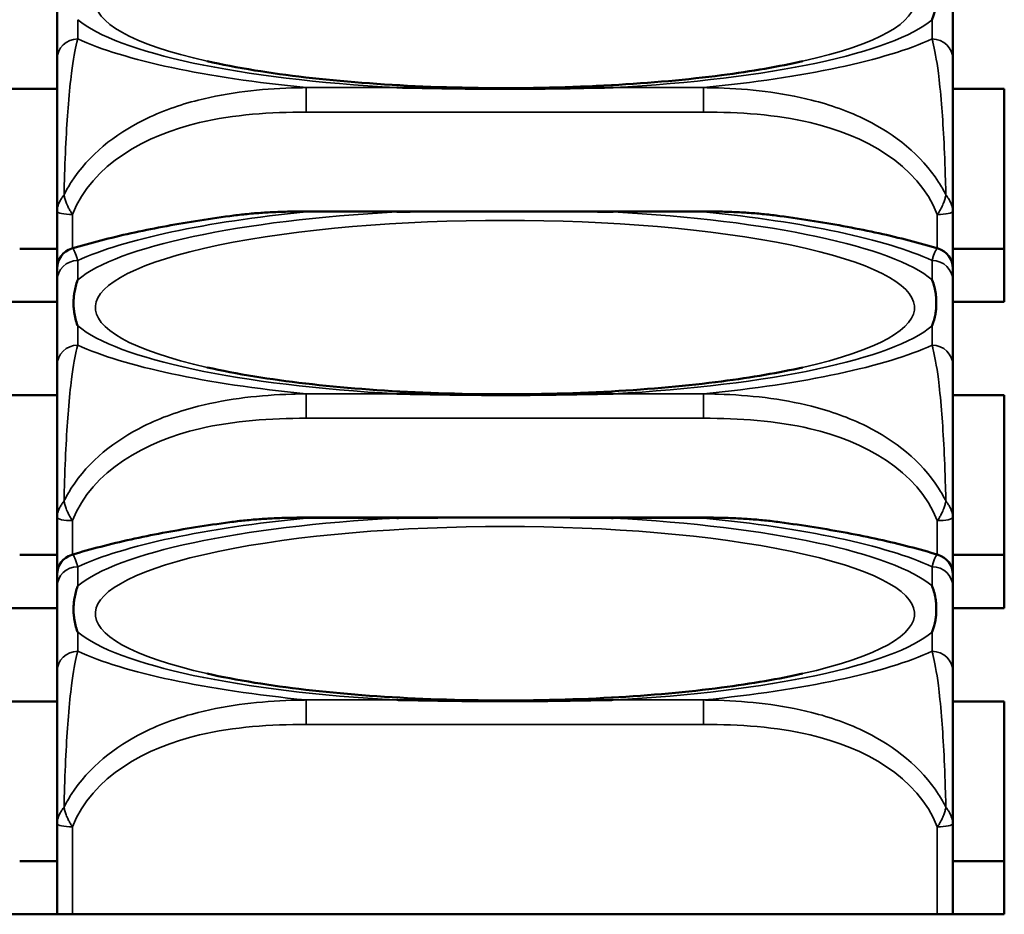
# Model space of a CAD drawing. Header units: inches. Extents: x 3.3 to 58.3, y 0.8 to 38.3.
# Tile 63 of 162: x 41.138 to 41.891, y 3.062 to 3.746. Entities that reach past the tile are written whole.
import ezdxf

# ---------------------------------------------------------------- set-up
doc = ezdxf.new("R2010")
doc.units = ezdxf.units.IN
doc.header["$MEASUREMENT"] = 0
doc.layers.add('Visible (ANSI)', color=7, linetype='Continuous', lineweight=50)
doc.layers.add('Visible Narrow (ANSI)', color=7, linetype='Continuous', lineweight=35)

msp = doc.modelspace()

# ---------------------------------------------------------------- linework, layer by layer
at = {"layer": 'Visible (ANSI)'}
for p, q in [((41.16646, 3.78099), (41.16646, 3.71629)), ((41.85149, 3.71629), (41.85149, 3.78099)), ((40.41149, 3.69342), (41.16646, 3.69342)), ((41.85149, 3.69342), (41.89091, 3.69342)), ((41.89091, 3.69342), (41.89091, 3.53058)), ((41.16646, 3.59999), (41.16646, 3.55627)), ((41.35701, 3.5998), (41.66094, 3.5998)), ((41.85149, 3.55627), (41.85149, 3.59999)), ((41.16646, 3.57128), (41.13784, 3.57128)), ((41.89091, 3.57128), (41.85149, 3.57128)), ((41.16646, 3.54684), (41.16646, 3.48215)), ((41.85149, 3.48215), (41.85149, 3.54684)), ((41.16646, 3.53058), (40.41149, 3.53058)), ((41.89091, 3.53058), (41.85149, 3.53058)), ((40.41149, 3.45927), (41.16646, 3.45927)), ((41.85149, 3.45927), (41.89091, 3.45927)), ((41.89091, 3.45927), (41.89091, 3.29643)), ((41.16646, 3.36585), (41.16646, 3.32213)), ((41.35701, 3.36565), (41.66094, 3.36565)), ((41.85149, 3.32213), (41.85149, 3.36585)), ((41.16646, 3.33714), (41.13784, 3.33714)), ((41.89091, 3.33714), (41.85149, 3.33714)), ((41.16646, 3.3127), (41.16646, 3.248)), ((41.85149, 3.248), (41.85149, 3.3127)), ((41.16646, 3.29643), (40.41149, 3.29643)), ((41.89091, 3.29643), (41.85149, 3.29643)), ((40.41149, 3.22513), (41.16646, 3.22513)), ((41.85149, 3.22513), (41.89091, 3.22513)), ((41.89091, 3.22513), (41.89091, 3.06228)), ((41.16646, 3.1317), (41.16646, 3.06228)), ((41.85149, 3.06228), (41.85149, 3.1317)), ((41.16646, 3.10299), (41.13784, 3.10299)), ((41.89091, 3.10299), (41.85149, 3.10299)), ((41.89091, 3.06228), (39.68588, 3.06228))]:
    msp.add_line(p, q, dxfattribs=at)
for centre, start, end in [((41.18221, 3.55627), 106.91867, 180), ((41.83574, 3.55627), 0, 73.08133), ((41.18221, 3.32213), 106.91867, 180), ((41.83574, 3.32213), 0, 73.08133)]:
    msp.add_arc(centre, 0.01575, start, end, dxfattribs=at)
for points, knots in [([(41.83574, 3.78164), (41.83578, 3.78155), (41.83581, 3.78146), (41.83706, 3.77794), (41.83792, 3.77438), (41.83862, 3.76938), (41.83876, 3.76793), (41.83887, 3.76595), (41.8389, 3.76542), (41.83892, 3.76455), (41.83892, 3.76421), (41.83892, 3.76354), (41.83892, 3.76322), (41.83891, 3.76246), (41.8389, 3.76202), (41.83884, 3.76072), (41.83878, 3.75985), (41.83857, 3.75782), (41.83841, 3.75666), (41.83769, 3.75256), (41.8369, 3.74968), (41.83581, 3.7466), (41.83578, 3.74651), (41.83574, 3.74641)], [-0.416114, -0.416114, -0.416114, -0.416114, -0.4127691, -0.4127691, -0.2896446, -0.2896446, -0.2388934, -0.2388934, -0.2201881, -0.2201881, -0.2080204, -0.2080204, -0.196499, -0.196499, -0.1809939, -0.1809939, -0.149741, -0.149741, -0.1073162, -0.1073162, 0, 0, 0.0033356, 0.0033356, 0.0033356, 0.0033356]), ([(41.16646, 3.71629), (41.16646, 3.7105), (41.16646, 3.70279), (41.16646, 3.69093), (41.16646, 3.67275), (41.16646, 3.64155), (41.16646, 3.59999)], [3.9382945, 3.9382945, 3.9382945, 3.9382945, 4.1457245, 4.1457245, 4.1457245, 4.463515, 4.463515, 4.463515, 4.463515]), ([(41.73662, 3.71462), (41.71911, 3.71067), (41.69806, 3.70701), (41.64893, 3.70061), (41.62034, 3.698), (41.55936, 3.69458), (41.52686, 3.69384), (41.46212, 3.69446), (41.42988, 3.69584), (41.36983, 3.7005), (41.34195, 3.70376), (41.30438, 3.70983), (41.29217, 3.71218), (41.28133, 3.71462)], [5.469743, 5.469743, 5.469743, 5.469743, 5.734301, 5.734301, 6.025686, 6.025686, 6.328033, 6.328033, 6.632722, 6.632722, 6.932824, 6.932824, 7.096627, 7.096627, 7.096627, 7.096627]), ([(41.85149, 3.59999), (41.85149, 3.64155), (41.85149, 3.67275), (41.85149, 3.69093), (41.85149, 3.70279), (41.85149, 3.7105), (41.85149, 3.71629)], [-0.5252205, -0.5252205, -0.5252205, -0.5252205, -0.20743, -0.20743, -0.20743, 0, 0, 0, 0]), ([(41.59172, 3.69447), (41.59129, 3.69447), (41.59085, 3.69446), (41.57637, 3.69422), (41.56233, 3.69395), (41.54256, 3.69368), (41.53696, 3.69362), (41.52723, 3.69354), (41.5231, 3.69351), (41.51693, 3.69349), (41.51488, 3.69349), (41.51131, 3.69348), (41.50979, 3.69348), (41.50666, 3.69348), (41.50505, 3.69348), (41.50097, 3.69349), (41.4985, 3.6935), (41.48932, 3.69354), (41.48262, 3.6936), (41.45967, 3.69387), (41.44361, 3.69419), (41.4271, 3.69446), (41.42667, 3.69447), (41.42623, 3.69447)], [-0.4149464, -0.4149464, -0.4149464, -0.4149464, -0.41162, -0.41162, -0.3046026, -0.3046026, -0.2622958, -0.2622958, -0.23113, -0.23113, -0.215668, -0.215668, -0.2041787, -0.2041787, -0.1920448, -0.1920448, -0.1733916, -0.1733916, -0.1227817, -0.1227817, 0, 0, 0.0033356, 0.0033356, 0.0033356, 0.0033356]), ([(41.29867, 3.59629), (41.30259, 3.59683), (41.3065, 3.59728), (41.31433, 3.59807), (41.31825, 3.5984), (41.32606, 3.59895), (41.32996, 3.59916), (41.33774, 3.5995), (41.34162, 3.59961), (41.34934, 3.59976), (41.35319, 3.5998), (41.35701, 3.5998)], [-0.1421395, -0.1421395, -0.1421395, -0.1421395, -0.1137116, -0.1137116, -0.0852837, -0.0852837, -0.0568558, -0.0568558, -0.0284279, -0.0284279, 0, 0, 0, 0]), ([(41.42623, 3.59944), (41.42667, 3.59945), (41.4271, 3.59945), (41.44361, 3.59971), (41.45967, 3.59976), (41.48262, 3.59979), (41.48932, 3.5998), (41.4985, 3.5998), (41.50097, 3.5998), (41.50505, 3.5998), (41.50666, 3.5998), (41.50979, 3.5998), (41.51131, 3.5998), (41.51488, 3.5998), (41.51693, 3.5998), (41.5231, 3.5998), (41.52723, 3.5998), (41.53696, 3.59979), (41.54256, 3.59978), (41.56233, 3.59974), (41.57637, 3.59968), (41.59085, 3.59945), (41.59129, 3.59945), (41.59172, 3.59944)], [-0.416114, -0.416114, -0.416114, -0.416114, -0.4127691, -0.4127691, -0.2896446, -0.2896446, -0.2388934, -0.2388934, -0.2201881, -0.2201881, -0.2080204, -0.2080204, -0.196499, -0.196499, -0.1809939, -0.1809939, -0.149741, -0.149741, -0.1073162, -0.1073162, 0, 0, 0.0033356, 0.0033356, 0.0033356, 0.0033356]), ([(41.66094, 3.5998), (41.66476, 3.5998), (41.66861, 3.59976), (41.67633, 3.59961), (41.68021, 3.5995), (41.68799, 3.59916), (41.69189, 3.59895), (41.69971, 3.5984), (41.70362, 3.59807), (41.71145, 3.59728), (41.71537, 3.59683), (41.71928, 3.59629)], [0, 0, 0, 0, 0.0284279, 0.0284279, 0.0568558, 0.0568558, 0.0852837, 0.0852837, 0.1137116, 0.1137116, 0.1421395, 0.1421395, 0.1421395, 0.1421395]), ([(41.29867, 3.59629), (41.28976, 3.59509), (41.28101, 3.59379), (41.26385, 3.59104), (41.25543, 3.58958), (41.23895, 3.58647), (41.23089, 3.58483), (41.2151, 3.58135), (41.20739, 3.57951), (41.19227, 3.57561), (41.18488, 3.57354), (41.17763, 3.57134)], [3.7088552, 3.7088552, 3.7088552, 3.7088552, 3.7874457, 3.7874457, 3.8660363, 3.8660363, 3.9446268, 3.9446268, 4.0232173, 4.0232173, 4.1018079, 4.1018079, 4.1018079, 4.1018079]), ([(41.84033, 3.57134), (41.83307, 3.57354), (41.82568, 3.57561), (41.81057, 3.57951), (41.80285, 3.58135), (41.78707, 3.58483), (41.779, 3.58647), (41.76252, 3.58958), (41.75411, 3.59104), (41.73694, 3.59379), (41.72819, 3.59509), (41.71928, 3.59629)], [2.1813774, 2.1813774, 2.1813774, 2.1813774, 2.259968, 2.259968, 2.3385585, 2.3385585, 2.417149, 2.417149, 2.4957396, 2.4957396, 2.5743301, 2.5743301, 2.5743301, 2.5743301]), ([(41.85149, 3.54684), (41.85149, 3.5476), (41.85149, 3.54834), (41.85149, 3.54903), (41.85149, 3.55332), (41.85149, 3.55631), (41.85149, 3.5563)], [0, 0, 0, 0, 0.0272471, 0.0272471, 0.0272471, 0.1946839, 0.1946839, 0.1946839, 0.1946839]), ([(41.18221, 3.51227), (41.18218, 3.51236), (41.18214, 3.51245), (41.1809, 3.51596), (41.18004, 3.51925), (41.17933, 3.52402), (41.17919, 3.52541), (41.17908, 3.52735), (41.17906, 3.52787), (41.17904, 3.52873), (41.17903, 3.52907), (41.17903, 3.52974), (41.17903, 3.53006), (41.17905, 3.53083), (41.17906, 3.53126), (41.17912, 3.53259), (41.17918, 3.53348), (41.17938, 3.53559), (41.17954, 3.53681), (41.18026, 3.54113), (41.18105, 3.54422), (41.18214, 3.54731), (41.18218, 3.5474), (41.18221, 3.5475)], [-0.416114, -0.416114, -0.416114, -0.416114, -0.4127691, -0.4127691, -0.2896446, -0.2896446, -0.2388934, -0.2388934, -0.2201881, -0.2201881, -0.2080204, -0.2080204, -0.196499, -0.196499, -0.1809939, -0.1809939, -0.149741, -0.149741, -0.1073162, -0.1073162, 0, 0, 0.0033356, 0.0033356, 0.0033356, 0.0033356]), ([(41.83574, 3.5475), (41.83578, 3.5474), (41.83581, 3.54731), (41.83706, 3.54379), (41.83792, 3.54024), (41.83862, 3.53523), (41.83876, 3.53378), (41.83887, 3.53181), (41.8389, 3.53128), (41.83892, 3.5304), (41.83892, 3.53006), (41.83892, 3.52939), (41.83892, 3.52907), (41.83891, 3.52831), (41.8389, 3.52788), (41.83884, 3.52658), (41.83878, 3.52571), (41.83857, 3.52368), (41.83841, 3.52251), (41.83769, 3.51842), (41.8369, 3.51553), (41.83581, 3.51245), (41.83578, 3.51236), (41.83574, 3.51227)], [-0.416114, -0.416114, -0.416114, -0.416114, -0.4127691, -0.4127691, -0.2896446, -0.2896446, -0.2388934, -0.2388934, -0.2201881, -0.2201881, -0.2080204, -0.2080204, -0.196499, -0.196499, -0.1809939, -0.1809939, -0.149741, -0.149741, -0.1073162, -0.1073162, 0, 0, 0.0033356, 0.0033356, 0.0033356, 0.0033356]), ([(41.16646, 3.48215), (41.16646, 3.47635), (41.16646, 3.46865), (41.16646, 3.45678), (41.16646, 3.4386), (41.16646, 3.4074), (41.16646, 3.36585)], [3.9382945, 3.9382945, 3.9382945, 3.9382945, 4.1457245, 4.1457245, 4.1457245, 4.463515, 4.463515, 4.463515, 4.463515]), ([(41.73662, 3.48047), (41.71911, 3.47653), (41.69806, 3.47286), (41.64893, 3.46646), (41.62034, 3.46386), (41.55936, 3.46044), (41.52686, 3.4597), (41.46212, 3.46031), (41.42988, 3.46169), (41.36983, 3.46635), (41.34195, 3.46961), (41.30438, 3.47569), (41.29217, 3.47803), (41.28133, 3.48047)], [5.469743, 5.469743, 5.469743, 5.469743, 5.734301, 5.734301, 6.025686, 6.025686, 6.328033, 6.328033, 6.632722, 6.632722, 6.932824, 6.932824, 7.096627, 7.096627, 7.096627, 7.096627]), ([(41.85149, 3.36585), (41.85149, 3.4074), (41.85149, 3.4386), (41.85149, 3.45678), (41.85149, 3.46865), (41.85149, 3.47635), (41.85149, 3.48215)], [-0.5252205, -0.5252205, -0.5252205, -0.5252205, -0.20743, -0.20743, -0.20743, 0, 0, 0, 0]), ([(41.59172, 3.46033), (41.59129, 3.46032), (41.59085, 3.46031), (41.57637, 3.46007), (41.56233, 3.4598), (41.54256, 3.45954), (41.53696, 3.45947), (41.52723, 3.45939), (41.5231, 3.45937), (41.51693, 3.45935), (41.51488, 3.45934), (41.51131, 3.45933), (41.50979, 3.45933), (41.50666, 3.45933), (41.50505, 3.45934), (41.50097, 3.45934), (41.4985, 3.45935), (41.48932, 3.4594), (41.48262, 3.45946), (41.45967, 3.45973), (41.44361, 3.46004), (41.4271, 3.46031), (41.42667, 3.46032), (41.42623, 3.46033)], [-0.4149464, -0.4149464, -0.4149464, -0.4149464, -0.41162, -0.41162, -0.3046026, -0.3046026, -0.2622958, -0.2622958, -0.23113, -0.23113, -0.215668, -0.215668, -0.2041787, -0.2041787, -0.1920448, -0.1920448, -0.1733916, -0.1733916, -0.1227817, -0.1227817, 0, 0, 0.0033356, 0.0033356, 0.0033356, 0.0033356]), ([(41.29867, 3.36215), (41.28976, 3.36094), (41.28101, 3.35965), (41.26385, 3.35689), (41.25543, 3.35543), (41.23895, 3.35233), (41.23089, 3.35069), (41.2151, 3.34721), (41.20739, 3.34537), (41.19227, 3.34146), (41.18488, 3.3394), (41.17763, 3.33719)], [3.7088552, 3.7088552, 3.7088552, 3.7088552, 3.7874457, 3.7874457, 3.8660363, 3.8660363, 3.9446268, 3.9446268, 4.0232173, 4.0232173, 4.1018079, 4.1018079, 4.1018079, 4.1018079]), ([(41.29867, 3.36215), (41.30259, 3.36268), (41.3065, 3.36314), (41.31433, 3.36393), (41.31825, 3.36425), (41.32606, 3.3648), (41.32996, 3.36502), (41.33774, 3.36535), (41.34162, 3.36547), (41.34934, 3.36562), (41.35319, 3.36565), (41.35701, 3.36565)], [-0.1421395, -0.1421395, -0.1421395, -0.1421395, -0.1137116, -0.1137116, -0.0852837, -0.0852837, -0.0568558, -0.0568558, -0.0284279, -0.0284279, 0, 0, 0, 0]), ([(41.42623, 3.36529), (41.42667, 3.3653), (41.4271, 3.36531), (41.44361, 3.36556), (41.45967, 3.36562), (41.48262, 3.36565), (41.48932, 3.36565), (41.4985, 3.36565), (41.50097, 3.36565), (41.50505, 3.36565), (41.50666, 3.36565), (41.50979, 3.36565), (41.51131, 3.36565), (41.51488, 3.36565), (41.51693, 3.36565), (41.5231, 3.36565), (41.52723, 3.36565), (41.53696, 3.36564), (41.54256, 3.36564), (41.56233, 3.3656), (41.57637, 3.36553), (41.59085, 3.36531), (41.59129, 3.3653), (41.59172, 3.36529)], [-0.416114, -0.416114, -0.416114, -0.416114, -0.4127691, -0.4127691, -0.2896446, -0.2896446, -0.2388934, -0.2388934, -0.2201881, -0.2201881, -0.2080204, -0.2080204, -0.196499, -0.196499, -0.1809939, -0.1809939, -0.149741, -0.149741, -0.1073162, -0.1073162, 0, 0, 0.0033356, 0.0033356, 0.0033356, 0.0033356]), ([(41.66094, 3.36565), (41.66476, 3.36565), (41.66861, 3.36562), (41.67633, 3.36547), (41.68021, 3.36535), (41.68799, 3.36502), (41.69189, 3.3648), (41.69971, 3.36425), (41.70362, 3.36393), (41.71145, 3.36314), (41.71537, 3.36268), (41.71928, 3.36215)], [0, 0, 0, 0, 0.0284279, 0.0284279, 0.0568558, 0.0568558, 0.0852837, 0.0852837, 0.1137116, 0.1137116, 0.1421395, 0.1421395, 0.1421395, 0.1421395]), ([(41.84033, 3.33719), (41.83307, 3.3394), (41.82568, 3.34146), (41.81057, 3.34537), (41.80285, 3.34721), (41.78707, 3.35069), (41.779, 3.35233), (41.76252, 3.35543), (41.75411, 3.35689), (41.73694, 3.35965), (41.72819, 3.36094), (41.71928, 3.36215)], [2.1813774, 2.1813774, 2.1813774, 2.1813774, 2.259968, 2.259968, 2.3385585, 2.3385585, 2.417149, 2.417149, 2.4957396, 2.4957396, 2.5743301, 2.5743301, 2.5743301, 2.5743301]), ([(41.85149, 3.3127), (41.85149, 3.31346), (41.85149, 3.31419), (41.85149, 3.31489), (41.85149, 3.31917), (41.85149, 3.32217), (41.85149, 3.32216)], [0, 0, 0, 0, 0.0272471, 0.0272471, 0.0272471, 0.1946839, 0.1946839, 0.1946839, 0.1946839]), ([(41.18221, 3.27812), (41.18218, 3.27822), (41.18214, 3.27831), (41.1809, 3.28181), (41.18004, 3.2851), (41.17933, 3.28987), (41.17919, 3.29127), (41.17908, 3.2932), (41.17906, 3.29372), (41.17904, 3.29459), (41.17903, 3.29493), (41.17903, 3.29559), (41.17903, 3.29592), (41.17905, 3.29668), (41.17906, 3.29712), (41.17912, 3.29844), (41.17918, 3.29933), (41.17938, 3.30144), (41.17954, 3.30266), (41.18026, 3.30698), (41.18105, 3.31008), (41.18214, 3.31316), (41.18218, 3.31326), (41.18221, 3.31335)], [-0.416114, -0.416114, -0.416114, -0.416114, -0.4127691, -0.4127691, -0.2896446, -0.2896446, -0.2388934, -0.2388934, -0.2201881, -0.2201881, -0.2080204, -0.2080204, -0.196499, -0.196499, -0.1809939, -0.1809939, -0.149741, -0.149741, -0.1073162, -0.1073162, 0, 0, 0.0033356, 0.0033356, 0.0033356, 0.0033356]), ([(41.83574, 3.31335), (41.83578, 3.31326), (41.83581, 3.31316), (41.83706, 3.30964), (41.83792, 3.30609), (41.83862, 3.30109), (41.83876, 3.29963), (41.83887, 3.29766), (41.8389, 3.29713), (41.83892, 3.29626), (41.83892, 3.29591), (41.83892, 3.29525), (41.83892, 3.29492), (41.83891, 3.29417), (41.8389, 3.29373), (41.83884, 3.29243), (41.83878, 3.29156), (41.83857, 3.28953), (41.83841, 3.28837), (41.83769, 3.28427), (41.8369, 3.28138), (41.83581, 3.27831), (41.83578, 3.27822), (41.83574, 3.27812)], [-0.416114, -0.416114, -0.416114, -0.416114, -0.4127691, -0.4127691, -0.2896446, -0.2896446, -0.2388934, -0.2388934, -0.2201881, -0.2201881, -0.2080204, -0.2080204, -0.196499, -0.196499, -0.1809939, -0.1809939, -0.149741, -0.149741, -0.1073162, -0.1073162, 0, 0, 0.0033356, 0.0033356, 0.0033356, 0.0033356]), ([(41.16646, 3.248), (41.16646, 3.24221), (41.16646, 3.2345), (41.16646, 3.22264), (41.16646, 3.20446), (41.16646, 3.17326), (41.16646, 3.1317)], [3.9382945, 3.9382945, 3.9382945, 3.9382945, 4.1457245, 4.1457245, 4.1457245, 4.463515, 4.463515, 4.463515, 4.463515]), ([(41.73662, 3.24633), (41.71911, 3.24238), (41.69806, 3.23871), (41.64893, 3.23232), (41.62034, 3.22971), (41.55936, 3.22629), (41.52686, 3.22555), (41.46212, 3.22617), (41.42988, 3.22755), (41.36983, 3.2322), (41.34195, 3.23547), (41.30438, 3.24154), (41.29217, 3.24388), (41.28133, 3.24633)], [5.469743, 5.469743, 5.469743, 5.469743, 5.734301, 5.734301, 6.025686, 6.025686, 6.328033, 6.328033, 6.632722, 6.632722, 6.932824, 6.932824, 7.096627, 7.096627, 7.096627, 7.096627]), ([(41.85149, 3.1317), (41.85149, 3.17326), (41.85149, 3.20446), (41.85149, 3.22264), (41.85149, 3.2345), (41.85149, 3.24221), (41.85149, 3.248)], [-0.5252205, -0.5252205, -0.5252205, -0.5252205, -0.20743, -0.20743, -0.20743, 0, 0, 0, 0]), ([(41.59172, 3.22618), (41.59129, 3.22617), (41.59085, 3.22617), (41.57637, 3.22593), (41.56233, 3.22566), (41.54256, 3.22539), (41.53696, 3.22533), (41.52723, 3.22525), (41.5231, 3.22522), (41.51693, 3.2252), (41.51488, 3.22519), (41.51131, 3.22519), (41.50979, 3.22519), (41.50666, 3.22519), (41.50505, 3.22519), (41.50097, 3.2252), (41.4985, 3.22521), (41.48932, 3.22525), (41.48262, 3.22531), (41.45967, 3.22558), (41.44361, 3.22589), (41.4271, 3.22617), (41.42667, 3.22617), (41.42623, 3.22618)], [-0.4149464, -0.4149464, -0.4149464, -0.4149464, -0.41162, -0.41162, -0.3046026, -0.3046026, -0.2622958, -0.2622958, -0.23113, -0.23113, -0.215668, -0.215668, -0.2041787, -0.2041787, -0.1920448, -0.1920448, -0.1733916, -0.1733916, -0.1227817, -0.1227817, 0, 0, 0.0033356, 0.0033356, 0.0033356, 0.0033356])]:
    msp.add_open_spline(points, degree=3, knots=knots, dxfattribs=at)
for points in [[(41.16646, 3.55627), (41.16646, 3.55627), (41.16646, 3.55228), (41.16646, 3.54684)], [(41.16646, 3.32213), (41.16646, 3.32213), (41.16646, 3.31813), (41.16646, 3.3127)]]:
    msp.add_open_spline(points, degree=3, dxfattribs=at)
at = {"layer": 'Visible Narrow (ANSI)'}
for p, q in [((41.18221, 3.73168), (41.18221, 3.74641)), ((41.83574, 3.74641), (41.83574, 3.73168)), ((41.35701, 3.69447), (41.35701, 3.67573)), ((41.42623, 3.69447), (41.35701, 3.69447)), ((41.66094, 3.69447), (41.59172, 3.69447)), ((41.66094, 3.69447), (41.66094, 3.67573)), ((41.35701, 3.67573), (41.66094, 3.67573)), ((41.35701, 3.5998), (41.35701, 3.59944)), ((41.66094, 3.5998), (41.66094, 3.59944)), ((41.17827, 3.57153), (41.17827, 3.59748)), ((41.35701, 3.59944), (41.42623, 3.59944)), ((41.59172, 3.59944), (41.66094, 3.59944)), ((41.83968, 3.59748), (41.83968, 3.57153)), ((41.18221, 3.5475), (41.18221, 3.56223)), ((41.83574, 3.56223), (41.83574, 3.5475)), ((41.18221, 3.49754), (41.18221, 3.51227)), ((41.83574, 3.51227), (41.83574, 3.49754)), ((41.35701, 3.46033), (41.35701, 3.44159)), ((41.42623, 3.46033), (41.35701, 3.46033)), ((41.66094, 3.46033), (41.59172, 3.46033)), ((41.66094, 3.46033), (41.66094, 3.44159)), ((41.35701, 3.44159), (41.66094, 3.44159)), ((41.17827, 3.33739), (41.17827, 3.36333)), ((41.35701, 3.36565), (41.35701, 3.36529)), ((41.35701, 3.36529), (41.42623, 3.36529)), ((41.59172, 3.36529), (41.66094, 3.36529)), ((41.66094, 3.36565), (41.66094, 3.36529)), ((41.83968, 3.36333), (41.83968, 3.33739)), ((41.18221, 3.31335), (41.18221, 3.32808)), ((41.83574, 3.32808), (41.83574, 3.31335)), ((41.18221, 3.26339), (41.18221, 3.27812)), ((41.83574, 3.27812), (41.83574, 3.26339)), ((41.35701, 3.22618), (41.35701, 3.20744)), ((41.42623, 3.22618), (41.35701, 3.22618)), ((41.66094, 3.22618), (41.59172, 3.22618)), ((41.66094, 3.22618), (41.66094, 3.20744)), ((41.35701, 3.20744), (41.66094, 3.20744)), ((41.17827, 3.06228), (41.17827, 3.12919)), ((41.83968, 3.12919), (41.83968, 3.06228))]:
    msp.add_line(p, q, dxfattribs=at)
for centre, major_axis, ratio, start_param, end_param in [((41.50898, 3.76043), (-0.31328, 0), 0.21286, 2.384238, 7.04054), ((41.50898, 3.76403), (-0.33708, 0), 0.21286, 0.248016, 1.32278), ((41.50898, 3.76403), (0.33708, 0), 0.21286, 4.960405, 6.035169), ((41.18221, 3.71629), (-0.01575, 0), 0.977083, 4.712389, 6.283185), ((41.50898, 3.76403), (0.36037, 0), 0.21286, 3.57689, 4.277092), ((41.50898, 3.76403), (0.36037, 0), 0.21286, 5.147686, 5.847888), ((41.83574, 3.71629), (0.01575, 0), 0.977083, 0, 1.570796), ((41.17827, 3.59999), (-0.01181, 0), 0.21286, 0, 1.570796), ((41.83968, 3.59999), (0.01181, 0), 0.21286, 4.712389, 6.283185), ((41.50898, 3.52628), (-0.31328, 0), 0.21286, 2.384238, 7.04054), ((41.50898, 3.52988), (-0.33708, 0), 0.21286, 4.960405, 6.035169), ((41.50898, 3.52988), (-0.36037, 0), 0.21286, 5.147686, 5.847888), ((41.50898, 3.52988), (0.33708, 0), 0.21286, 0.248016, 1.32278), ((41.50898, 3.52988), (-0.36037, 0), 0.21286, 3.57689, 4.277092), ((41.18221, 3.54684), (-0.01575, 0), 0.977083, 4.712389, 6.283185), ((41.83574, 3.54684), (0.01575, 0), 0.977083, 0, 1.570796), ((41.50898, 3.52988), (-0.33708, 0), 0.21286, 0.248016, 1.32278), ((41.50898, 3.52988), (0.33708, 0), 0.21286, 4.960405, 6.035169), ((41.18221, 3.48215), (-0.01575, 0), 0.977083, 4.712389, 6.283185), ((41.50898, 3.52988), (0.36037, 0), 0.21286, 3.57689, 4.277092), ((41.50898, 3.52988), (0.36037, 0), 0.21286, 5.147686, 5.847888), ((41.83574, 3.48215), (0.01575, 0), 0.977083, 0, 1.570796), ((41.50898, 3.29214), (-0.31328, 0), 0.21286, 2.384238, 7.04054), ((41.17827, 3.36585), (-0.01181, 0), 0.21286, 0, 1.570796), ((41.50898, 3.29574), (-0.33708, 0), 0.21286, 4.960405, 6.035169), ((41.50898, 3.29574), (-0.36037, 0), 0.21286, 5.147686, 5.847888), ((41.50898, 3.29574), (0.33708, 0), 0.21286, 0.248016, 1.32278), ((41.50898, 3.29574), (-0.36037, 0), 0.21286, 3.57689, 4.277092), ((41.83968, 3.36585), (0.01181, 0), 0.21286, 4.712389, 6.283185), ((41.18221, 3.3127), (-0.01575, 0), 0.977083, 4.712389, 6.283185), ((41.83574, 3.3127), (0.01575, 0), 0.977083, 0, 1.570796), ((41.50898, 3.29574), (-0.33708, 0), 0.21286, 0.248016, 1.32278), ((41.50898, 3.29574), (0.33708, 0), 0.21286, 4.960405, 6.035169), ((41.18221, 3.248), (-0.01575, 0), 0.977083, 4.712389, 6.283185), ((41.50898, 3.29574), (0.36037, 0), 0.21286, 3.57689, 4.277092), ((41.50898, 3.29574), (0.36037, 0), 0.21286, 5.147686, 5.847888), ((41.83574, 3.248), (0.01575, 0), 0.977083, 0, 1.570796), ((41.17827, 3.1317), (-0.01181, 0), 0.21286, 0, 1.570796), ((41.83968, 3.1317), (0.01181, 0), 0.21286, 4.712389, 6.283185)]:
    msp.add_ellipse(centre, major_axis=major_axis, ratio=ratio, start_param=start_param, end_param=end_param, dxfattribs=at)
for points, knots in [([(41.17175, 3.6125), (41.17183, 3.61617), (41.17193, 3.61983), (41.17274, 3.64705), (41.17383, 3.6667), (41.17582, 3.69133), (41.17664, 3.69905), (41.17884, 3.71628), (41.18028, 3.72364), (41.1818, 3.73004), (41.18201, 3.73089), (41.18221, 3.73168)], [-4.4390134, -4.4390134, -4.4390134, -4.4390134, -4.4135105, -4.4135105, -4.2449302, -4.2449302, -4.1395675, -4.1395675, -3.9661536, -3.9661536, -3.9382945, -3.9382945, -3.9382945, -3.9382945]), ([(41.83574, 3.73168), (41.83595, 3.73089), (41.83616, 3.73004), (41.83768, 3.72364), (41.83911, 3.71628), (41.84132, 3.69905), (41.84213, 3.69133), (41.84413, 3.6667), (41.84521, 3.64705), (41.84602, 3.61983), (41.84612, 3.61617), (41.84621, 3.6125)], [0, 0, 0, 0, 0.0278591, 0.0278591, 0.201273, 0.201273, 0.3066357, 0.3066357, 0.475216, 0.475216, 0.5007189, 0.5007189, 0.5007189, 0.5007189]), ([(41.35701, 3.69447), (41.35327, 3.69443), (41.34949, 3.69435), (41.32214, 3.69344), (41.29796, 3.69092), (41.26012, 3.68128), (41.24606, 3.67638), (41.21083, 3.65883), (41.19071, 3.64322), (41.17527, 3.61912), (41.17344, 3.61583), (41.17175, 3.6125)], [0, 0, 0, 0, 0.0278591, 0.0278591, 0.201273, 0.201273, 0.3066357, 0.3066357, 0.475216, 0.475216, 0.5007189, 0.5007189, 0.5007189, 0.5007189]), ([(41.84621, 3.6125), (41.84451, 3.61583), (41.84268, 3.61912), (41.82725, 3.64322), (41.80713, 3.65883), (41.77189, 3.67638), (41.75784, 3.68128), (41.72, 3.69092), (41.69582, 3.69344), (41.66846, 3.69435), (41.66469, 3.69443), (41.66094, 3.69447)], [-4.4390134, -4.4390134, -4.4390134, -4.4390134, -4.4135105, -4.4135105, -4.2449302, -4.2449302, -4.1395675, -4.1395675, -3.9661536, -3.9661536, -3.9382945, -3.9382945, -3.9382945, -3.9382945]), ([(41.17827, 3.59748), (41.19316, 3.63587), (41.23476, 3.65821), (41.27541, 3.66774), (41.30194, 3.67396), (41.32979, 3.67573), (41.35701, 3.67573)], [-0.5252205, -0.5252205, -0.5252205, -0.5252205, -0.20743, -0.20743, -0.20743, 0, 0, 0, 0]), ([(41.66094, 3.67573), (41.68816, 3.67573), (41.71602, 3.67396), (41.74255, 3.66774), (41.78319, 3.65821), (41.82479, 3.63587), (41.83968, 3.59748)], [3.9382945, 3.9382945, 3.9382945, 3.9382945, 4.1457245, 4.1457245, 4.1457245, 4.463515, 4.463515, 4.463515, 4.463515]), ([(41.17175, 3.6125), (41.17116, 3.61175), (41.17062, 3.61101), (41.16957, 3.60941), (41.16908, 3.60856), (41.16837, 3.60718), (41.16812, 3.60665), (41.16778, 3.60586), (41.16768, 3.6056), (41.16742, 3.60492), (41.16727, 3.6045), (41.16694, 3.60343), (41.16678, 3.60277), (41.16653, 3.6014), (41.16646, 3.60069), (41.16646, 3.59999)], [-0.00012419, -0.00012419, -0.00012419, -0.00012419, 0.00449537, 0.00449537, 0.00977487, 0.00977487, 0.01307456, 0.01307456, 0.0147244, 0.0147244, 0.01736415, 0.01736415, 0.02158775, 0.02158775, 0.02627331, 0.02627331, 0.02627331, 0.02627331]), ([(41.17827, 3.59748), (41.17766, 3.59831), (41.1771, 3.59915), (41.17612, 3.60078), (41.17568, 3.60156), (41.17502, 3.60285), (41.17478, 3.60335), (41.17441, 3.60417), (41.17427, 3.60448), (41.17387, 3.60543), (41.17361, 3.60606), (41.173, 3.60772), (41.17267, 3.60875), (41.17214, 3.61069), (41.17192, 3.61159), (41.17175, 3.6125)], [-0.02627331, -0.02627331, -0.02627331, -0.02627331, -0.02158775, -0.02158775, -0.01736415, -0.01736415, -0.0147244, -0.0147244, -0.01307456, -0.01307456, -0.00977487, -0.00977487, -0.00449537, -0.00449537, 0.00012419, 0.00012419, 0.00012419, 0.00012419]), ([(41.84621, 3.6125), (41.84603, 3.61159), (41.84582, 3.61069), (41.84528, 3.60875), (41.84495, 3.60772), (41.84434, 3.60606), (41.84409, 3.60543), (41.84368, 3.60448), (41.84354, 3.60417), (41.84317, 3.60335), (41.84293, 3.60285), (41.84227, 3.60156), (41.84184, 3.60078), (41.84085, 3.59915), (41.84029, 3.59831), (41.83968, 3.59748)], [-0.00012419, -0.00012419, -0.00012419, -0.00012419, 0.00449537, 0.00449537, 0.00977487, 0.00977487, 0.01307456, 0.01307456, 0.0147244, 0.0147244, 0.01736415, 0.01736415, 0.02158775, 0.02158775, 0.02627331, 0.02627331, 0.02627331, 0.02627331]), ([(41.85149, 3.59999), (41.85149, 3.60069), (41.85142, 3.6014), (41.85118, 3.60277), (41.85101, 3.60343), (41.85068, 3.6045), (41.85054, 3.60492), (41.85028, 3.6056), (41.85017, 3.60586), (41.84984, 3.60665), (41.84959, 3.60718), (41.84888, 3.60856), (41.84838, 3.60941), (41.84733, 3.61101), (41.8468, 3.61175), (41.84621, 3.6125)], [-0.02627331, -0.02627331, -0.02627331, -0.02627331, -0.02158775, -0.02158775, -0.01736415, -0.01736415, -0.0147244, -0.0147244, -0.01307456, -0.01307456, -0.00977487, -0.00977487, -0.00449537, -0.00449537, 0.00012419, 0.00012419, 0.00012419, 0.00012419]), ([(41.29867, 3.5963), (41.31438, 3.59843), (41.33017, 3.5993), (41.34949, 3.59949), (41.35327, 3.59948), (41.35701, 3.59944)], [-0.1421395, -0.1421395, -0.1421395, -0.1421395, -0.0278591, -0.0278591, 0, 0, 0, 0]), ([(41.66094, 3.59944), (41.66469, 3.59948), (41.66846, 3.59949), (41.68778, 3.5993), (41.70358, 3.59843), (41.71928, 3.5963)], [0, 0, 0, 0, 0.0278591, 0.0278591, 0.1421395, 0.1421395, 0.1421395, 0.1421395]), ([(41.18221, 3.56223), (41.18201, 3.56303), (41.1818, 3.56379), (41.18033, 3.56886), (41.17895, 3.57174), (41.17763, 3.57134)], [0, 0, 0, 0, 0.0278591, 0.0278591, 0.1946839, 0.1946839, 0.1946839, 0.1946839]), ([(41.84033, 3.57134), (41.839, 3.57174), (41.83763, 3.56886), (41.83616, 3.56379), (41.83595, 3.56303), (41.83574, 3.56223)], [-0.1946839, -0.1946839, -0.1946839, -0.1946839, -0.0278591, -0.0278591, 0, 0, 0, 0]), ([(41.17175, 3.37835), (41.17183, 3.38202), (41.17193, 3.38569), (41.17274, 3.4129), (41.17383, 3.43256), (41.17582, 3.45719), (41.17664, 3.46491), (41.17884, 3.48213), (41.18028, 3.48949), (41.1818, 3.4959), (41.18201, 3.49674), (41.18221, 3.49754)], [-4.4390134, -4.4390134, -4.4390134, -4.4390134, -4.4135105, -4.4135105, -4.2449302, -4.2449302, -4.1395675, -4.1395675, -3.9661536, -3.9661536, -3.9382945, -3.9382945, -3.9382945, -3.9382945]), ([(41.83574, 3.49754), (41.83595, 3.49674), (41.83616, 3.4959), (41.83768, 3.48949), (41.83911, 3.48213), (41.84132, 3.46491), (41.84213, 3.45719), (41.84413, 3.43256), (41.84521, 3.4129), (41.84602, 3.38569), (41.84612, 3.38202), (41.84621, 3.37835)], [0, 0, 0, 0, 0.0278591, 0.0278591, 0.201273, 0.201273, 0.3066357, 0.3066357, 0.475216, 0.475216, 0.5007189, 0.5007189, 0.5007189, 0.5007189]), ([(41.35701, 3.46033), (41.35327, 3.46029), (41.34949, 3.4602), (41.32214, 3.45929), (41.29796, 3.45678), (41.26012, 3.44714), (41.24606, 3.44224), (41.21083, 3.42468), (41.19071, 3.40908), (41.17527, 3.38497), (41.17344, 3.38168), (41.17175, 3.37835)], [0, 0, 0, 0, 0.0278591, 0.0278591, 0.201273, 0.201273, 0.3066357, 0.3066357, 0.475216, 0.475216, 0.5007189, 0.5007189, 0.5007189, 0.5007189]), ([(41.84621, 3.37835), (41.84451, 3.38168), (41.84268, 3.38497), (41.82725, 3.40908), (41.80713, 3.42468), (41.77189, 3.44224), (41.75784, 3.44714), (41.72, 3.45678), (41.69582, 3.45929), (41.66846, 3.4602), (41.66469, 3.46029), (41.66094, 3.46033)], [-4.4390134, -4.4390134, -4.4390134, -4.4390134, -4.4135105, -4.4135105, -4.2449302, -4.2449302, -4.1395675, -4.1395675, -3.9661536, -3.9661536, -3.9382945, -3.9382945, -3.9382945, -3.9382945]), ([(41.17827, 3.36333), (41.19316, 3.40172), (41.23476, 3.42407), (41.27541, 3.43359), (41.30194, 3.43981), (41.32979, 3.44159), (41.35701, 3.44159)], [-0.5252205, -0.5252205, -0.5252205, -0.5252205, -0.20743, -0.20743, -0.20743, 0, 0, 0, 0]), ([(41.66094, 3.44159), (41.68816, 3.44159), (41.71602, 3.43981), (41.74255, 3.43359), (41.78319, 3.42407), (41.82479, 3.40172), (41.83968, 3.36333)], [3.9382945, 3.9382945, 3.9382945, 3.9382945, 4.1457245, 4.1457245, 4.1457245, 4.463515, 4.463515, 4.463515, 4.463515]), ([(41.17175, 3.37835), (41.17116, 3.37761), (41.17062, 3.37686), (41.16957, 3.37526), (41.16908, 3.37441), (41.16837, 3.37303), (41.16812, 3.3725), (41.16778, 3.37172), (41.16768, 3.37145), (41.16742, 3.37077), (41.16727, 3.37036), (41.16694, 3.36928), (41.16678, 3.36862), (41.16653, 3.36725), (41.16646, 3.36654), (41.16646, 3.36585)], [-0.00012419, -0.00012419, -0.00012419, -0.00012419, 0.00449537, 0.00449537, 0.00977487, 0.00977487, 0.01307456, 0.01307456, 0.0147244, 0.0147244, 0.01736415, 0.01736415, 0.02158775, 0.02158775, 0.02627331, 0.02627331, 0.02627331, 0.02627331]), ([(41.17827, 3.36333), (41.17766, 3.36416), (41.1771, 3.365), (41.17612, 3.36663), (41.17568, 3.36742), (41.17502, 3.36871), (41.17478, 3.36921), (41.17441, 3.37002), (41.17427, 3.37033), (41.17387, 3.37128), (41.17361, 3.37192), (41.173, 3.37357), (41.17267, 3.3746), (41.17214, 3.37654), (41.17192, 3.37745), (41.17175, 3.37835)], [-0.02627331, -0.02627331, -0.02627331, -0.02627331, -0.02158775, -0.02158775, -0.01736415, -0.01736415, -0.0147244, -0.0147244, -0.01307456, -0.01307456, -0.00977487, -0.00977487, -0.00449537, -0.00449537, 0.00012419, 0.00012419, 0.00012419, 0.00012419]), ([(41.84621, 3.37835), (41.84603, 3.37745), (41.84582, 3.37654), (41.84528, 3.3746), (41.84495, 3.37357), (41.84434, 3.37192), (41.84409, 3.37128), (41.84368, 3.37033), (41.84354, 3.37002), (41.84317, 3.36921), (41.84293, 3.36871), (41.84227, 3.36742), (41.84184, 3.36663), (41.84085, 3.365), (41.84029, 3.36416), (41.83968, 3.36333)], [-0.00012419, -0.00012419, -0.00012419, -0.00012419, 0.00449537, 0.00449537, 0.00977487, 0.00977487, 0.01307456, 0.01307456, 0.0147244, 0.0147244, 0.01736415, 0.01736415, 0.02158775, 0.02158775, 0.02627331, 0.02627331, 0.02627331, 0.02627331]), ([(41.85149, 3.36585), (41.85149, 3.36654), (41.85142, 3.36725), (41.85118, 3.36862), (41.85101, 3.36928), (41.85068, 3.37036), (41.85054, 3.37077), (41.85028, 3.37145), (41.85017, 3.37172), (41.84984, 3.3725), (41.84959, 3.37303), (41.84888, 3.37441), (41.84838, 3.37526), (41.84733, 3.37686), (41.8468, 3.37761), (41.84621, 3.37835)], [-0.02627331, -0.02627331, -0.02627331, -0.02627331, -0.02158775, -0.02158775, -0.01736415, -0.01736415, -0.0147244, -0.0147244, -0.01307456, -0.01307456, -0.00977487, -0.00977487, -0.00449537, -0.00449537, 0.00012419, 0.00012419, 0.00012419, 0.00012419]), ([(41.29867, 3.36215), (41.31438, 3.36428), (41.33017, 3.36516), (41.34949, 3.36534), (41.35327, 3.36534), (41.35701, 3.36529)], [-0.1421395, -0.1421395, -0.1421395, -0.1421395, -0.0278591, -0.0278591, 0, 0, 0, 0]), ([(41.66094, 3.36529), (41.66469, 3.36534), (41.66846, 3.36534), (41.68778, 3.36516), (41.70358, 3.36428), (41.71928, 3.36215)], [0, 0, 0, 0, 0.0278591, 0.0278591, 0.1421395, 0.1421395, 0.1421395, 0.1421395]), ([(41.18221, 3.32808), (41.18201, 3.32888), (41.1818, 3.32965), (41.18033, 3.33471), (41.17895, 3.3376), (41.17763, 3.33719)], [0, 0, 0, 0, 0.0278591, 0.0278591, 0.1946839, 0.1946839, 0.1946839, 0.1946839]), ([(41.84033, 3.33719), (41.839, 3.3376), (41.83763, 3.33471), (41.83616, 3.32965), (41.83595, 3.32888), (41.83574, 3.32808)], [-0.1946839, -0.1946839, -0.1946839, -0.1946839, -0.0278591, -0.0278591, 0, 0, 0, 0]), ([(41.17175, 3.1442), (41.17183, 3.14788), (41.17193, 3.15154), (41.17274, 3.17876), (41.17383, 3.19841), (41.17582, 3.22304), (41.17664, 3.23076), (41.17884, 3.24799), (41.18028, 3.25534), (41.1818, 3.26175), (41.18201, 3.26259), (41.18221, 3.26339)], [-4.4390134, -4.4390134, -4.4390134, -4.4390134, -4.4135105, -4.4135105, -4.2449302, -4.2449302, -4.1395675, -4.1395675, -3.9661536, -3.9661536, -3.9382945, -3.9382945, -3.9382945, -3.9382945]), ([(41.83574, 3.26339), (41.83595, 3.26259), (41.83616, 3.26175), (41.83768, 3.25534), (41.83911, 3.24799), (41.84132, 3.23076), (41.84213, 3.22304), (41.84413, 3.19841), (41.84521, 3.17876), (41.84602, 3.15154), (41.84612, 3.14788), (41.84621, 3.1442)], [0, 0, 0, 0, 0.0278591, 0.0278591, 0.201273, 0.201273, 0.3066357, 0.3066357, 0.475216, 0.475216, 0.5007189, 0.5007189, 0.5007189, 0.5007189]), ([(41.35701, 3.22618), (41.35327, 3.22614), (41.34949, 3.22606), (41.32214, 3.22515), (41.29796, 3.22263), (41.26012, 3.21299), (41.24606, 3.20809), (41.21083, 3.19054), (41.19071, 3.17493), (41.17527, 3.15083), (41.17344, 3.14754), (41.17175, 3.1442)], [0, 0, 0, 0, 0.0278591, 0.0278591, 0.201273, 0.201273, 0.3066357, 0.3066357, 0.475216, 0.475216, 0.5007189, 0.5007189, 0.5007189, 0.5007189]), ([(41.84621, 3.1442), (41.84451, 3.14754), (41.84268, 3.15083), (41.82725, 3.17493), (41.80713, 3.19054), (41.77189, 3.20809), (41.75784, 3.21299), (41.72, 3.22263), (41.69582, 3.22515), (41.66846, 3.22606), (41.66469, 3.22614), (41.66094, 3.22618)], [-4.4390134, -4.4390134, -4.4390134, -4.4390134, -4.4135105, -4.4135105, -4.2449302, -4.2449302, -4.1395675, -4.1395675, -3.9661536, -3.9661536, -3.9382945, -3.9382945, -3.9382945, -3.9382945]), ([(41.17827, 3.12919), (41.19316, 3.16757), (41.23476, 3.18992), (41.27541, 3.19945), (41.30194, 3.20567), (41.32979, 3.20744), (41.35701, 3.20744)], [-0.5252205, -0.5252205, -0.5252205, -0.5252205, -0.20743, -0.20743, -0.20743, 0, 0, 0, 0]), ([(41.66094, 3.20744), (41.68816, 3.20744), (41.71602, 3.20567), (41.74255, 3.19945), (41.78319, 3.18992), (41.82479, 3.16757), (41.83968, 3.12919)], [3.9382945, 3.9382945, 3.9382945, 3.9382945, 4.1457245, 4.1457245, 4.1457245, 4.463515, 4.463515, 4.463515, 4.463515]), ([(41.17175, 3.1442), (41.17116, 3.14346), (41.17062, 3.14272), (41.16957, 3.14112), (41.16908, 3.14026), (41.16837, 3.13889), (41.16812, 3.13836), (41.16778, 3.13757), (41.16768, 3.13731), (41.16742, 3.13663), (41.16727, 3.13621), (41.16694, 3.13513), (41.16678, 3.13448), (41.16653, 3.13311), (41.16646, 3.1324), (41.16646, 3.1317)], [-0.00012419, -0.00012419, -0.00012419, -0.00012419, 0.00449537, 0.00449537, 0.00977487, 0.00977487, 0.01307456, 0.01307456, 0.0147244, 0.0147244, 0.01736415, 0.01736415, 0.02158775, 0.02158775, 0.02627331, 0.02627331, 0.02627331, 0.02627331]), ([(41.17827, 3.12919), (41.17766, 3.13001), (41.1771, 3.13086), (41.17612, 3.13249), (41.17568, 3.13327), (41.17502, 3.13456), (41.17478, 3.13506), (41.17441, 3.13587), (41.17427, 3.13619), (41.17387, 3.13713), (41.17361, 3.13777), (41.173, 3.13943), (41.17267, 3.14046), (41.17214, 3.14239), (41.17192, 3.1433), (41.17175, 3.1442)], [-0.02627331, -0.02627331, -0.02627331, -0.02627331, -0.02158775, -0.02158775, -0.01736415, -0.01736415, -0.0147244, -0.0147244, -0.01307456, -0.01307456, -0.00977487, -0.00977487, -0.00449537, -0.00449537, 0.00012419, 0.00012419, 0.00012419, 0.00012419]), ([(41.84621, 3.1442), (41.84603, 3.1433), (41.84582, 3.14239), (41.84528, 3.14046), (41.84495, 3.13943), (41.84434, 3.13777), (41.84409, 3.13713), (41.84368, 3.13619), (41.84354, 3.13587), (41.84317, 3.13506), (41.84293, 3.13456), (41.84227, 3.13327), (41.84184, 3.13249), (41.84085, 3.13086), (41.84029, 3.13001), (41.83968, 3.12919)], [-0.00012419, -0.00012419, -0.00012419, -0.00012419, 0.00449537, 0.00449537, 0.00977487, 0.00977487, 0.01307456, 0.01307456, 0.0147244, 0.0147244, 0.01736415, 0.01736415, 0.02158775, 0.02158775, 0.02627331, 0.02627331, 0.02627331, 0.02627331]), ([(41.85149, 3.1317), (41.85149, 3.1324), (41.85142, 3.13311), (41.85118, 3.13448), (41.85101, 3.13513), (41.85068, 3.13621), (41.85054, 3.13663), (41.85028, 3.13731), (41.85017, 3.13757), (41.84984, 3.13836), (41.84959, 3.13889), (41.84888, 3.14026), (41.84838, 3.14112), (41.84733, 3.14272), (41.8468, 3.14346), (41.84621, 3.1442)], [-0.02627331, -0.02627331, -0.02627331, -0.02627331, -0.02158775, -0.02158775, -0.01736415, -0.01736415, -0.0147244, -0.0147244, -0.01307456, -0.01307456, -0.00977487, -0.00977487, -0.00449537, -0.00449537, 0.00012419, 0.00012419, 0.00012419, 0.00012419])]:
    msp.add_open_spline(points, degree=3, knots=knots, dxfattribs=at)

doc.saveas('drawing.dxf')
